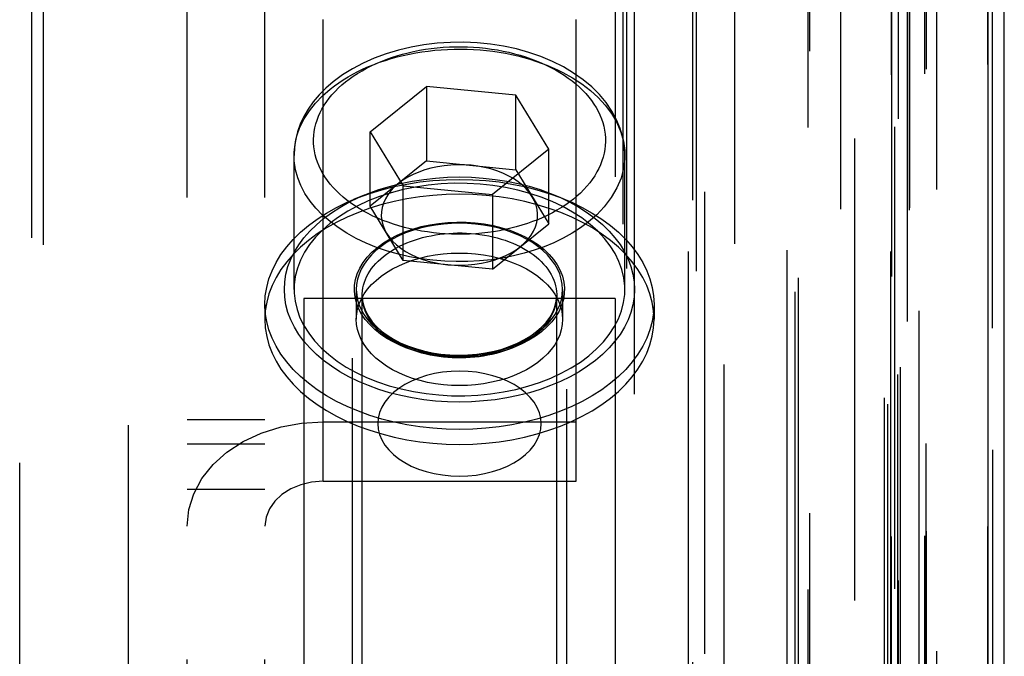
# Model space of a CAD drawing. Header units: inches. Extents: x 0 to 85, y 0 to 55.
# Tile 81 of 115: x 61.644 to 62.64, y 25.059 to 25.703. Entities that reach past the tile are written whole.
import ezdxf

# ---------------------------------------------------------------- set-up
doc = ezdxf.new("R2010")
doc.units = ezdxf.units.IN
doc.header["$LTSCALE"] = 4.675
doc.header["$MEASUREMENT"] = 0
doc.linetypes.add('HIDDEN', pattern=[0.2, 0.1, -0.1])
for name, color, linetype in [('_114192', 7, 'CONTINUOUS'), ('_20005', 7, 'CONTINUOUS'), ('_25203', 7, 'CONTINUOUS'), ('_27241', 7, 'CONTINUOUS'), ('_76191', 7, 'CONTINUOUS'), ('_99949', 7, 'CONTINUOUS')]:
    doc.layers.add(name, color=color, linetype=linetype)

msp = doc.modelspace()

# ---------------------------------------------------------------- linework, layer by layer
at = {"layer": '_114192', "color": 8, "linetype": 'HIDDEN'}
for p, q in [((61.99264, 25.52597), (61.98193, 25.52151)), ((62.18538, 25.52597), (62.19609, 25.52151)), ((61.98468, 25.43041), (61.98468, 25.40025)), ((62.19334, 25.43041), (62.19334, 25.40025)), ((61.89216, 25.41533), (61.89216, 25.40025)), ((62.28586, 25.41533), (62.28586, 25.40025))]:
    msp.add_line(p, q, dxfattribs=at)
for points in [[(61.98193, 25.52151), (61.98673, 25.52345), (61.99845, 25.52768), (62.01058, 25.53139), (62.02309, 25.53456), (62.0359, 25.53717), (62.04896, 25.53922), (62.0622, 25.54069), (62.07558, 25.54157), (62.08901, 25.54187)], [(61.99264, 25.52597), (61.99682, 25.52766), (62.00734, 25.53147), (62.01825, 25.53481), (62.02952, 25.53768), (62.04108, 25.54005), (62.05287, 25.5419), (62.06483, 25.54323), (62.07687, 25.54402), (62.08901, 25.54429)], [(62.08901, 25.54429), (62.10113, 25.54403), (62.11314, 25.54323), (62.12507, 25.54191), (62.13683, 25.54007), (62.14837, 25.53771), (62.15963, 25.53485), (62.17053, 25.53152), (62.18105, 25.52772), (62.18538, 25.52597)], [(62.08901, 25.54187), (62.10244, 25.54157), (62.11581, 25.54069), (62.12906, 25.53922), (62.14212, 25.53717), (62.15493, 25.53456), (62.16743, 25.53139), (62.17957, 25.52768), (62.19129, 25.52345), (62.19609, 25.52151)], [(62.08901, 25.52679), (62.07554, 25.52649), (62.06219, 25.52561), (62.04893, 25.52414), (62.03586, 25.52209), (62.02305, 25.51947), (62.01055, 25.5163), (61.99844, 25.5126), (61.98675, 25.50837), (61.97551, 25.50364), (61.96479, 25.49841), (61.95466, 25.49273), (61.94515, 25.48662), (61.93632, 25.48011), (61.92819, 25.47323), (61.92083, 25.46601), (61.91424, 25.45849), (61.90847, 25.45068), (61.90353, 25.44264), (61.89946, 25.43439), (61.89627, 25.42598), (61.89399, 25.41745), (61.89261, 25.40885), (61.89216, 25.40025)], [(61.89216, 25.41533), (61.89262, 25.42397), (61.89399, 25.43256), (61.89628, 25.44108), (61.89946, 25.44947), (61.90352, 25.45771), (61.90846, 25.46574), (61.91423, 25.47355), (61.92082, 25.48108), (61.92819, 25.4883), (61.93631, 25.49519), (61.94514, 25.5017), (61.95465, 25.50781), (61.96478, 25.51349), (61.97549, 25.51871), (61.98193, 25.52151)], [(62.08901, 25.31653), (62.07689, 25.3168), (62.06488, 25.31759), (62.05295, 25.31892), (62.04119, 25.32076), (62.02965, 25.32312), (62.01839, 25.32597), (62.00749, 25.3293), (61.99697, 25.33311), (61.98686, 25.33737), (61.97721, 25.34207), (61.96809, 25.34718), (61.95953, 25.35268), (61.95158, 25.35854), (61.94428, 25.36473), (61.93765, 25.37123), (61.93172, 25.378), (61.92653, 25.38502), (61.92209, 25.39225), (61.91843, 25.39967), (61.91555, 25.40723), (61.9135, 25.4149), (61.91226, 25.42265), (61.91185, 25.43042), (61.91226, 25.43819), (61.9135, 25.44593), (61.91555, 25.45359), (61.91842, 25.46114), (61.92208, 25.46855), (61.92651, 25.47577), (61.93169, 25.48278), (61.9376, 25.48955), (61.94422, 25.49604), (61.95151, 25.50222), (61.95944, 25.50808), (61.96798, 25.51358), (61.97708, 25.51869), (61.98671, 25.52339), (61.99264, 25.52597)], [(62.28586, 25.40025), (62.2854, 25.40893), (62.28402, 25.41752), (62.28173, 25.42603), (62.27855, 25.43442), (62.27448, 25.44265), (62.26955, 25.45067), (62.26379, 25.45846), (62.25722, 25.46598), (62.24987, 25.47318), (62.24177, 25.48005), (62.23296, 25.48656), (62.22347, 25.49267), (62.21336, 25.49834), (62.20266, 25.50357), (62.19143, 25.50831), (62.17974, 25.51255), (62.16762, 25.51626), (62.1551, 25.51944), (62.14227, 25.52207), (62.12917, 25.52412), (62.11588, 25.5256), (62.10251, 25.52649), (62.08901, 25.52679)], [(62.18538, 25.52597), (62.19116, 25.52346), (62.20081, 25.51876), (62.20993, 25.51364), (62.21849, 25.50814), (62.22643, 25.50228), (62.23374, 25.49609), (62.24037, 25.4896), (62.24629, 25.48283), (62.25149, 25.47581), (62.25593, 25.46858), (62.25959, 25.46116), (62.26247, 25.45359), (62.26452, 25.44592), (62.26576, 25.43818), (62.26617, 25.4304), (62.26576, 25.42263), (62.26452, 25.4149), (62.26247, 25.40723), (62.2596, 25.39968), (62.25594, 25.39227), (62.25151, 25.38505), (62.24633, 25.37804), (62.24041, 25.37128), (62.2338, 25.36479), (62.22651, 25.3586), (62.21858, 25.35275), (62.21004, 25.34725), (62.20094, 25.34214), (62.19131, 25.33744), (62.1812, 25.33317), (62.17068, 25.32936), (62.15977, 25.32601), (62.1485, 25.32315), (62.13694, 25.32078), (62.12515, 25.31893), (62.11319, 25.3176), (62.10115, 25.3168), (62.08901, 25.31653)], [(62.19609, 25.52151), (62.20253, 25.51871), (62.21324, 25.51349), (62.22337, 25.50781), (62.23287, 25.5017), (62.24171, 25.49519), (62.24983, 25.4883), (62.2572, 25.48108), (62.26379, 25.47355), (62.26956, 25.46574), (62.27449, 25.45771), (62.27856, 25.44947), (62.28174, 25.44108), (62.28403, 25.43256), (62.2854, 25.42397), (62.28586, 25.41533)], [(62.08901, 25.49748), (62.08082, 25.49727), (62.07272, 25.49665), (62.06469, 25.49563), (62.0568, 25.4942), (62.04911, 25.49238), (62.04167, 25.49017), (62.03456, 25.48762), (62.02777, 25.48471), (62.0213, 25.48143), (62.01523, 25.47783), (62.00964, 25.47394), (62.00454, 25.46977), (61.99997, 25.46537), (61.99596, 25.46075), (61.99254, 25.45594), (61.98971, 25.45099), (61.9875, 25.44591), (61.98592, 25.44074), (61.98498, 25.43551), (61.98468, 25.43041)], [(62.19334, 25.43041), (62.193, 25.43582), (62.19202, 25.44103), (62.19041, 25.44618), (62.18819, 25.45123), (62.18535, 25.45615), (62.18192, 25.46092), (62.17792, 25.4655), (62.17338, 25.46986), (62.16831, 25.47399), (62.16275, 25.47786), (62.15672, 25.48143), (62.15029, 25.48469), (62.14354, 25.48759), (62.13645, 25.49014), (62.12904, 25.49234), (62.12136, 25.49417), (62.11346, 25.49561), (62.1054, 25.49664), (62.09726, 25.49726), (62.08901, 25.49748)], [(61.98468, 25.40025), (61.98502, 25.40566), (61.986, 25.41087), (61.9876, 25.41602), (61.98983, 25.42107), (61.99267, 25.42599), (61.9961, 25.43076), (62.0001, 25.43534), (62.00464, 25.4397), (62.00971, 25.44383), (62.01527, 25.4477), (62.0213, 25.45127), (62.02773, 25.45453), (62.03448, 25.45743), (62.04156, 25.45998), (62.04898, 25.46218), (62.05666, 25.46401), (62.06456, 25.46545), (62.07262, 25.46648), (62.08076, 25.4671), (62.08901, 25.46732)], [(62.08901, 25.46732), (62.0972, 25.46711), (62.1053, 25.46649), (62.11333, 25.46547), (62.12122, 25.46404), (62.12891, 25.46222), (62.13635, 25.46002), (62.14346, 25.45746), (62.15025, 25.45455), (62.15672, 25.45127), (62.16278, 25.44767), (62.16838, 25.44378), (62.17348, 25.43961), (62.17805, 25.43521), (62.18206, 25.43059), (62.18548, 25.42579), (62.18831, 25.42083), (62.19051, 25.41575), (62.19209, 25.41058), (62.19304, 25.40536), (62.19334, 25.40025)], [(61.98468, 25.43041), (61.98502, 25.42501), (61.986, 25.41979), (61.9876, 25.41464), (61.98983, 25.40959), (61.99267, 25.40467), (61.9961, 25.39991), (62.0001, 25.39533), (62.00464, 25.39096), (62.00971, 25.38683), (62.01527, 25.38297), (62.0213, 25.3794), (62.02773, 25.37614), (62.03448, 25.37324), (62.04156, 25.37069), (62.04898, 25.36848), (62.05666, 25.36665), (62.06456, 25.36522), (62.07262, 25.36418), (62.08076, 25.36356), (62.08901, 25.36335)], [(62.08901, 25.36335), (62.0972, 25.36356), (62.1053, 25.36417), (62.11333, 25.3652), (62.12122, 25.36663), (62.12891, 25.36845), (62.13635, 25.37065), (62.14346, 25.37321), (62.15025, 25.37612), (62.15672, 25.37939), (62.16278, 25.38299), (62.16838, 25.38689), (62.17348, 25.39105), (62.17805, 25.39546), (62.18206, 25.40008), (62.18548, 25.40488), (62.18831, 25.40984), (62.19051, 25.41491), (62.19209, 25.42008), (62.19304, 25.42531), (62.19334, 25.43041)], [(62.08901, 25.2888), (62.07558, 25.2891), (62.0622, 25.28998), (62.04896, 25.29145), (62.0359, 25.29349), (62.02309, 25.29611), (62.01058, 25.29928), (61.99845, 25.30299), (61.98673, 25.30722), (61.97549, 25.31196), (61.96478, 25.31718), (61.95465, 25.32286), (61.94514, 25.32897), (61.93631, 25.33548), (61.92819, 25.34236), (61.92082, 25.34959), (61.91423, 25.35712), (61.90846, 25.36492), (61.90352, 25.37296), (61.89946, 25.38119), (61.89628, 25.38959), (61.89399, 25.3981), (61.89262, 25.4067), (61.89216, 25.41533)], [(62.28586, 25.41533), (62.2854, 25.4067), (62.28403, 25.3981), (62.28174, 25.38959), (62.27856, 25.38119), (62.27449, 25.37296), (62.26956, 25.36492), (62.26379, 25.35712), (62.2572, 25.34959), (62.24983, 25.34236), (62.24171, 25.33548), (62.23287, 25.32897), (62.22337, 25.32286), (62.21324, 25.31718), (62.20253, 25.31196), (62.19129, 25.30722), (62.17957, 25.30299), (62.16743, 25.29928), (62.15493, 25.29611), (62.14212, 25.29349), (62.12906, 25.29145), (62.11581, 25.28998), (62.10244, 25.2891), (62.08901, 25.2888)], [(61.89216, 25.40025), (61.89262, 25.39158), (61.894, 25.38299), (61.89629, 25.37448), (61.89947, 25.36609), (61.90354, 25.35786), (61.90846, 25.34983), (61.91423, 25.34204), (61.9208, 25.33453), (61.92814, 25.32732), (61.93625, 25.32045), (61.94506, 25.31395), (61.95455, 25.30784), (61.96466, 25.30216), (61.97536, 25.29694), (61.98659, 25.2922), (61.99828, 25.28796), (62.0104, 25.28425), (62.02291, 25.28107), (62.03575, 25.27844), (62.04885, 25.27638), (62.06214, 25.27491), (62.07551, 25.27402), (62.08901, 25.27372)], [(62.08901, 25.33319), (62.08082, 25.3334), (62.07272, 25.33401), (62.06469, 25.33504), (62.0568, 25.33647), (62.04911, 25.33829), (62.04167, 25.34049), (62.03456, 25.34305), (62.02777, 25.34596), (62.0213, 25.34924), (62.01523, 25.35283), (62.00964, 25.35673), (62.00454, 25.36089), (61.99997, 25.3653), (61.99596, 25.36992), (61.99254, 25.37472), (61.98971, 25.37968), (61.9875, 25.38476), (61.98592, 25.38992), (61.98498, 25.39515), (61.98468, 25.40025)], [(62.08901, 25.27372), (62.10248, 25.27402), (62.11583, 25.2749), (62.12908, 25.27637), (62.14215, 25.27842), (62.15497, 25.28104), (62.16747, 25.28421), (62.17958, 25.28791), (62.19127, 25.29213), (62.20251, 25.29687), (62.21323, 25.30209), (62.22336, 25.30777), (62.23287, 25.31389), (62.2417, 25.3204), (62.24982, 25.32728), (62.25719, 25.3345), (62.26377, 25.34202), (62.26955, 25.34983), (62.27449, 25.35787), (62.27856, 25.36612), (62.28175, 25.37453), (62.28403, 25.38305), (62.2854, 25.39166), (62.28586, 25.40025)], [(62.19334, 25.40025), (62.193, 25.39485), (62.19202, 25.38963), (62.19041, 25.38449), (62.18819, 25.37944), (62.18535, 25.37451), (62.18192, 25.36975), (62.17792, 25.36517), (62.17338, 25.3608), (62.16831, 25.35667), (62.16275, 25.35281), (62.15672, 25.34924), (62.15029, 25.34598), (62.14354, 25.34308), (62.13645, 25.34053), (62.12904, 25.33832), (62.12136, 25.3365), (62.11346, 25.33506), (62.1054, 25.33402), (62.09726, 25.3334), (62.08901, 25.33319)]]:
    msp.add_lwpolyline(points, dxfattribs=at)
at = {"layer": '_20005', "color": 8, "linetype": 'HIDDEN'}
for p, q in [((62.24649, 25.42123), (61.93153, 25.42123)), ((61.93153, 25.42123), (61.93153, 23.88379)), ((62.24649, 25.42123), (62.24649, 23.88379)), ((62.00633, 24.43255), (62.00633, 25.2947)), ((62.17169, 24.43255), (62.17169, 25.2947))]:
    msp.add_line(p, q, dxfattribs=at)
for points in [[(62.17169, 25.2947), (62.17122, 25.30029), (62.16987, 25.30576), (62.16763, 25.31114), (62.16453, 25.31633), (62.16059, 25.32128), (62.15589, 25.32594), (62.15049, 25.33023), (62.14443, 25.33413), (62.13773, 25.33763), (62.13048, 25.34067), (62.12277, 25.34321), (62.11468, 25.34521), (62.10631, 25.34666), (62.09776, 25.34754), (62.08913, 25.34784), (62.0805, 25.34756), (62.07196, 25.3467), (62.06361, 25.34527), (62.05554, 25.34329), (62.04783, 25.34078), (62.04057, 25.33776), (62.03385, 25.33428), (62.02775, 25.33038), (62.0223, 25.32609), (62.01755, 25.32142), (62.01357, 25.31644), (62.01043, 25.31122), (62.00816, 25.30581), (62.0068, 25.30031), (62.00633, 25.2947)], [(62.00633, 25.2947), (62.0068, 25.2891), (62.00814, 25.28363), (62.01039, 25.27826), (62.01349, 25.27306), (62.01743, 25.26811), (62.02213, 25.26345), (62.02753, 25.25916), (62.03359, 25.25526), (62.04029, 25.25176), (62.04754, 25.24872), (62.05525, 25.24619), (62.06334, 25.24418), (62.07171, 25.24273), (62.08025, 25.24185), (62.08889, 25.24155), (62.09752, 25.24183), (62.10606, 25.2427), (62.11441, 25.24412), (62.12248, 25.24611), (62.13019, 25.24861), (62.13745, 25.25163), (62.14417, 25.25511), (62.15027, 25.25901), (62.15572, 25.2633), (62.16047, 25.26798), (62.16445, 25.27295), (62.16759, 25.27818), (62.16986, 25.28358), (62.17122, 25.28908), (62.17169, 25.2947)]]:
    msp.add_lwpolyline(points, dxfattribs=at)
at = {"layer": '_25203', "color": 8, "linetype": 'HIDDEN'}
for p, q in [((62.24649, 33.4919), (62.24649, 20.78561)), ((62.44334, 20.99672), (62.44334, 33.4919)), ((62.26617, 21.58463), (62.26617, 33.46797)), ((62.25436, 33.44404), (62.25436, 21.84983)), ((62.44176, 21.85445), (62.44176, 33.44362)), ((61.64413, 21.98243), (61.64413, 33.43207)), ((61.65594, 33.43028), (61.65594, 22.00232)), ((61.66775, 33.4231), (61.66775, 22.08188)), ((62.35696, 22.08188), (62.35696, 33.4231)), ((62.36719, 33.424), (62.36719, 22.07194)), ((62.32523, 20.84592), (62.32523, 33.2788)), ((62.32869, 20.77391), (62.32869, 33.0874)), ((62.47484, 20.83688), (62.47484, 33.06967)), ((62.52902, 33.07513), (62.52902, 20.90266)), ((62.54432, 20.83566), (62.54432, 33.03139)), ((62.54472, 20.838), (62.54472, 33.02905)), ((62.33704, 33.00935), (62.33704, 20.83688)), ((62.4202, 32.95036), (62.4202, 21.19216)), ((62.52637, 20.76875), (62.52637, 32.95684)), ((62.2583, 20.77656), (62.2583, 32.94903)), ((62.32034, 32.94903), (62.32034, 20.77656)), ((62.52503, 32.94903), (62.52503, 20.77656)), ((62.42855, 21.22053), (62.42855, 32.92729)), ((62.43153, 32.92232), (62.43153, 21.2255)), ((62.5424, 20.72295), (62.5424, 32.89542)), ((62.55381, 32.88871), (62.55381, 20.71624)), ((62.62838, 20.71624), (62.62838, 32.88871)), ((62.51862, 32.80089), (62.51862, 20.62841)), ((62.52208, 32.79449), (62.52208, 19.56849)), ((62.48898, 19.50568), (62.48898, 31.67815)), ((61.98074, 24.89358), (61.98074, 26.26446)), ((62.19728, 26.26446), (62.19728, 24.89358))]:
    msp.add_line(p, q, dxfattribs=at)
at = {"layer": '_25203', "color": 7, "linetype": 'Continuous'}
for p, q in [((62.64019, 20.64901), (62.64019, 30.21475)), ((62.62363, 30.20709), (62.62363, 20.63663))]:
    msp.add_line(p, q, dxfattribs=at)
at = {"layer": '_27241', "color": 8, "linetype": 'HIDDEN'}
for p, q in [((61.99867, 25.59004), (62.05574, 25.63591)), ((62.14608, 25.62708), (62.05574, 25.63591)), ((62.05574, 25.63591), (62.05574, 25.56051)), ((62.17935, 25.57238), (62.14608, 25.62708)), ((62.14608, 25.55168), (62.14608, 25.62708)), ((61.99867, 25.59004), (62.03194, 25.53534)), ((61.99867, 25.51464), (61.99867, 25.59004)), ((62.17935, 25.57238), (62.12228, 25.52651)), ((62.17935, 25.49698), (62.17935, 25.57238)), ((61.92169, 25.43041), (61.92169, 25.56613)), ((62.05574, 25.56051), (61.99867, 25.51464)), ((62.05574, 25.56051), (62.14608, 25.55168)), ((62.25633, 25.43041), (62.25633, 25.56613)), ((62.14608, 25.55168), (62.17935, 25.49698)), ((62.03194, 25.53534), (62.12228, 25.52651)), ((62.03194, 25.45994), (62.03194, 25.53534)), ((62.12228, 25.52651), (62.12228, 25.45111)), ((62.03194, 25.45994), (61.99867, 25.51464)), ((62.12228, 25.45111), (62.17935, 25.49698)), ((62.12228, 25.45111), (62.03194, 25.45994)), ((61.99058, 24.96129), (61.99058, 25.42438)), ((62.18743, 24.96129), (62.18743, 25.42438))]:
    msp.add_line(p, q, dxfattribs=at)
for points in [[(62.25633, 25.56613), (62.25582, 25.57519), (62.25427, 25.58428), (62.25167, 25.59333), (62.248, 25.60226), (62.24326, 25.61102), (62.23747, 25.61952), (62.23067, 25.62767), (62.22287, 25.63542), (62.21413, 25.64272), (62.20451, 25.64949), (62.19412, 25.65568), (62.18302, 25.66125), (62.17136, 25.66614), (62.15918, 25.67035), (62.14655, 25.67386), (62.13357, 25.67666), (62.12035, 25.67873), (62.10694, 25.68007), (62.09343, 25.68067), (62.0799, 25.68055), (62.06644, 25.67969), (62.05312, 25.6781), (62.04002, 25.67579), (62.02722, 25.67277), (62.01481, 25.66905), (62.00287, 25.66465), (61.99149, 25.65959), (61.98074, 25.65391), (61.97068, 25.64762), (61.96137, 25.64074)], [(61.95833, 25.6333), (61.96253, 25.63655), (61.96693, 25.63968), (61.97152, 25.64271), (61.97629, 25.64561), (61.98123, 25.6484), (61.98633, 25.65105), (61.9916, 25.65358), (61.99702, 25.65597), (62.00258, 25.65822), (62.00827, 25.66033), (62.01408, 25.6623), (62.02002, 25.66411), (62.02605, 25.66578), (62.03219, 25.66729), (62.03841, 25.66865), (62.04471, 25.66984), (62.05108, 25.67088), (62.05751, 25.67176), (62.06398, 25.67247), (62.0705, 25.67302), (62.07704, 25.67341), (62.0836, 25.67363), (62.09017, 25.67368), (62.09674, 25.67357), (62.1033, 25.67329), (62.10983, 25.67285), (62.11633, 25.67224), (62.12279, 25.67147), (62.1292, 25.67053), (62.13554, 25.66944), (62.14182, 25.66818), (62.14801, 25.66677), (62.15411, 25.66521), (62.16011, 25.66349), (62.16601, 25.66162), (62.17178, 25.6596), (62.17742, 25.65744), (62.18293, 25.65514), (62.1883, 25.6527), (62.19351, 25.65013)], [(61.97371, 25.64048), (61.97737, 25.64333), (61.98138, 25.64617), (61.98581, 25.64906), (61.99043, 25.65185), (61.9949, 25.65434), (61.99954, 25.6567), (62.00464, 25.65908), (62.00988, 25.66133), (62.01496, 25.66332), (62.02016, 25.66516), (62.02577, 25.66696), (62.03149, 25.66861), (62.03702, 25.67004), (62.04261, 25.6713), (62.04854, 25.67247), (62.05456, 25.67349), (62.06044, 25.67432), (62.06639, 25.67499), (62.07258, 25.67552), (62.07881, 25.67588), (62.08485, 25.67608), (62.0909, 25.6761), (62.09712, 25.67596), (62.10333, 25.67566), (62.10935, 25.67521), (62.11533, 25.67459), (62.12139, 25.6738), (62.12741, 25.67284), (62.13324, 25.67175), (62.13898, 25.67051), (62.14473, 25.66909), (62.15038, 25.66752), (62.15585, 25.66583), (62.16121, 25.66399), (62.16648, 25.66199), (62.17162, 25.65986), (62.1766, 25.6576), (62.18142, 25.65522), (62.18609, 25.65271), (62.19059, 25.65008), (62.19493, 25.64732), (62.19909, 25.64445), (62.20304, 25.64149), (62.20679, 25.63843), (62.21038, 25.63524), (62.21376, 25.63196), (62.21688, 25.62865), (62.21979, 25.62524), (62.22253, 25.6217), (62.22504, 25.6181), (62.22727, 25.6145), (62.22926, 25.61085), (62.23106, 25.60705), (62.23263, 25.6032), (62.23391, 25.59943), (62.23493, 25.59562), (62.23574, 25.59166), (62.2363, 25.58768), (62.2366, 25.58383), (62.23664, 25.57998), (62.23642, 25.576), (62.23596, 25.57204), (62.23528, 25.56826), (62.23434, 25.56449), (62.23309, 25.56055), (62.23161, 25.55663), (62.22997, 25.55297), (62.22808, 25.54934), (62.22581, 25.54555), (62.22332, 25.54181), (62.22077, 25.53838), (62.21797, 25.53501), (62.21474, 25.53149), (62.21131, 25.52804), (62.20785, 25.52488), (62.20431, 25.52194)], [(62.19351, 25.65013), (62.20352, 25.64455), (62.21288, 25.63843), (62.22145, 25.63185), (62.22933, 25.62472), (62.23652, 25.6169), (62.24283, 25.60845), (62.24819, 25.59927), (62.25224, 25.58977), (62.25485, 25.58041), (62.25615, 25.57113), (62.25633, 25.56613)], [(61.96137, 25.64074), (61.95388, 25.63425), (61.94714, 25.62743), (61.94116, 25.62032), (61.93596, 25.61295), (61.93157, 25.6054), (61.928, 25.59769), (61.92523, 25.58989), (61.92326, 25.582), (61.92208, 25.57407), (61.92169, 25.56613)], [(62.20431, 25.52194), (62.20065, 25.51909), (62.19664, 25.51625), (62.1922, 25.51335), (62.18759, 25.51056), (62.18312, 25.50808), (62.17848, 25.50572), (62.17338, 25.50334), (62.16814, 25.50109), (62.16306, 25.4991), (62.15786, 25.49726), (62.15224, 25.49546), (62.14652, 25.49381), (62.141, 25.49238), (62.1354, 25.49112), (62.12947, 25.48995), (62.12346, 25.48893), (62.11757, 25.4881), (62.11163, 25.48743), (62.10544, 25.4869), (62.09921, 25.48654), (62.09317, 25.48634), (62.08712, 25.48632), (62.0809, 25.48646), (62.07469, 25.48676), (62.06867, 25.48721), (62.06269, 25.48783), (62.05662, 25.48862), (62.05061, 25.48957), (62.04478, 25.49066), (62.03904, 25.49191), (62.03329, 25.49333), (62.02764, 25.4949), (62.02216, 25.49659), (62.01681, 25.49843), (62.01154, 25.50042), (62.0064, 25.50256), (62.00142, 25.50481), (61.9966, 25.5072), (61.99193, 25.50971), (61.98743, 25.51234), (61.98309, 25.5151), (61.97893, 25.51797), (61.97498, 25.52092), (61.97123, 25.52399), (61.96764, 25.52718), (61.96426, 25.53045), (61.96113, 25.53377), (61.95823, 25.53718), (61.95549, 25.54072), (61.95298, 25.54432), (61.95075, 25.54791), (61.94876, 25.55157), (61.94695, 25.55537), (61.94539, 25.55921), (61.94411, 25.56299), (61.94308, 25.56679), (61.94228, 25.57076), (61.94171, 25.57473), (61.94142, 25.57858), (61.94138, 25.58243), (61.9416, 25.58642), (61.94206, 25.59038), (61.94274, 25.59416), (61.94368, 25.59792), (61.94492, 25.60187), (61.94641, 25.60579), (61.94805, 25.60945), (61.94994, 25.61307), (61.95221, 25.61687), (61.95469, 25.62061), (61.95725, 25.62404), (61.96004, 25.6274), (61.96328, 25.63093), (61.96671, 25.63437), (61.97017, 25.63753), (61.97371, 25.64048)], [(61.92169, 25.56613), (61.92176, 25.56938), (61.92265, 25.57764), (61.92453, 25.58587), (61.92767, 25.59463), (61.93199, 25.60329), (61.93721, 25.61137), (61.94335, 25.61906), (61.95042, 25.62639), (61.95833, 25.6333)], [(61.98451, 25.48213), (61.97505, 25.48737), (61.96622, 25.49307), (61.95806, 25.49917), (61.9506, 25.50569), (61.94385, 25.51263), (61.93788, 25.51996), (61.93271, 25.52773), (61.92851, 25.53572), (61.92541, 25.54358), (61.9232, 25.55167), (61.92192, 25.56049), (61.92169, 25.56613)], [(62.25633, 25.56613), (62.25622, 25.56219), (62.2551, 25.55309), (62.25251, 25.54326), (62.24834, 25.53329), (62.24258, 25.52343), (62.23553, 25.5142), (62.22785, 25.5061), (62.21969, 25.49896)], [(62.10091, 25.5561), (62.09402, 25.55657), (62.08714, 25.55666), (62.08025, 25.55636), (62.07343, 25.55568), (62.06673, 25.55462), (62.0602, 25.55319), (62.05388, 25.55139), (62.04784, 25.54925), (62.0421, 25.54678), (62.03673, 25.54399), (62.03177, 25.54093), (62.02721, 25.53758)], [(62.13843, 25.54554), (62.13283, 25.54816), (62.12695, 25.55045), (62.12075, 25.5524), (62.11431, 25.55401), (62.10771, 25.55524), (62.10091, 25.5561)], [(62.16271, 25.52433), (62.15991, 25.5284), (62.15659, 25.53228), (62.15274, 25.53596), (62.14841, 25.53942), (62.14365, 25.5426), (62.13843, 25.54554)], [(62.19351, 25.51441), (62.18293, 25.51942), (62.17183, 25.52387), (62.16017, 25.52775), (62.14806, 25.53105), (62.13559, 25.53371), (62.12284, 25.53574), (62.10995, 25.53712), (62.09691, 25.53785), (62.08372, 25.53791), (62.07053, 25.53731), (62.05745, 25.53603), (62.04458, 25.5341), (62.03199, 25.53153), (62.01977, 25.52832), (62.00799, 25.52451), (61.99672, 25.52013), (61.98604, 25.51519), (61.97601, 25.50973), (61.96668, 25.50379), (61.95811, 25.4974), (61.95035, 25.49061), (61.94344, 25.48345), (61.93743, 25.47596), (61.93235, 25.4682), (61.92824, 25.46021), (61.9251, 25.45203), (61.92297, 25.44372), (61.92186, 25.43532), (61.92169, 25.43041)], [(62.02721, 25.53758), (62.02312, 25.53398), (62.01956, 25.5302), (62.01652, 25.52621), (62.01403, 25.52208), (62.01211, 25.51781), (62.01078, 25.51346), (62.01004, 25.50905), (62.0099, 25.50461), (62.01036, 25.50018), (62.01142, 25.4958), (62.01307, 25.49151), (62.01531, 25.48729)], [(62.15081, 25.47404), (62.1549, 25.47764), (62.15846, 25.48142), (62.1615, 25.48541), (62.16399, 25.48955), (62.16591, 25.49381), (62.16724, 25.49816), (62.16798, 25.50257), (62.16812, 25.50701), (62.16766, 25.51144), (62.16659, 25.51582), (62.16495, 25.52012), (62.16271, 25.52433)], [(62.25633, 25.43041), (62.25624, 25.43394), (62.2553, 25.44236), (62.25332, 25.45071), (62.25035, 25.45892), (62.24641, 25.46691), (62.24151, 25.47467), (62.23565, 25.48221), (62.22887, 25.48945), (62.22122, 25.49633), (62.21274, 25.50282), (62.20351, 25.50884), (62.19351, 25.51441)], [(62.21969, 25.49896), (62.21154, 25.49288), (62.20288, 25.48733), (62.19383, 25.4823), (62.18442, 25.47777), (62.1747, 25.47375), (62.16468, 25.4702), (62.15432, 25.46711), (62.14364, 25.46447), (62.13265, 25.4623), (62.1213, 25.4606), (62.1094, 25.45938), (62.0974, 25.45871), (62.08584, 25.4586), (62.07426, 25.45899), (62.06224, 25.45996), (62.05023, 25.4615), (62.03859, 25.46358), (62.0272, 25.46618), (62.01607, 25.46933), (62.00522, 25.47303), (61.99467, 25.4773), (61.98451, 25.48213)], [(62.00599, 25.47309), (62.01211, 25.47758), (62.01877, 25.4817), (62.02599, 25.48544), (62.0337, 25.48876), (62.04183, 25.49164), (62.05031, 25.49405), (62.05903, 25.49597), (62.06799, 25.49739), (62.07717, 25.49831), (62.08646, 25.49872), (62.09577, 25.4986), (62.10503, 25.49796), (62.11416, 25.4968), (62.12309, 25.49513), (62.13175, 25.49297), (62.14008, 25.49034), (62.148, 25.48725), (62.15547, 25.48374), (62.16244, 25.47982), (62.16884, 25.47553), (62.17464, 25.4709), (62.17979, 25.46596), (62.18425, 25.46075), (62.188, 25.45531), (62.19099, 25.44968), (62.19322, 25.4439), (62.19465, 25.43801), (62.19528, 25.43208), (62.1951, 25.42616), (62.19413, 25.42027), (62.19235, 25.41441), (62.18978, 25.40867), (62.18643, 25.40308), (62.18234, 25.39771), (62.17754, 25.3926), (62.17203, 25.38774)], [(62.01214, 25.46389), (62.01506, 25.46613), (62.01814, 25.46828), (62.02137, 25.47034), (62.02474, 25.4723), (62.02825, 25.47416), (62.0319, 25.47591), (62.03566, 25.47755), (62.03954, 25.47907), (62.04352, 25.48048), (62.0476, 25.48178), (62.05177, 25.48294), (62.05601, 25.48399), (62.06033, 25.4849), (62.06471, 25.48569), (62.06914, 25.48634), (62.07361, 25.48687), (62.07812, 25.48726), (62.08265, 25.48752), (62.08719, 25.48764), (62.09174, 25.48762), (62.09628, 25.48747), (62.1008, 25.48719), (62.1053, 25.48677), (62.10977, 25.48622), (62.11419, 25.48554), (62.11856, 25.48473), (62.12286, 25.48379), (62.12709, 25.48272), (62.13125, 25.48153), (62.13531, 25.48021), (62.13927, 25.47878), (62.14312, 25.47723), (62.14686, 25.47556), (62.15048, 25.47379), (62.15396, 25.47192), (62.15731, 25.46994), (62.16051, 25.46786), (62.16356, 25.46569), (62.16644, 25.46343), (62.16917, 25.46109), (62.17172, 25.45868), (62.1741, 25.45618), (62.17629, 25.45362), (62.1783, 25.451), (62.18011, 25.44832), (62.18174, 25.44559), (62.18316, 25.44282), (62.18439, 25.44), (62.18541, 25.43715), (62.18622, 25.43428), (62.18683, 25.43138), (62.18723, 25.42847), (62.18742, 25.42555), (62.18743, 25.42438)], [(62.01531, 25.48729), (62.01811, 25.48322), (62.02143, 25.47935), (62.02528, 25.47566), (62.02961, 25.4722), (62.03437, 25.46902), (62.03959, 25.46608)], [(62.14432, 25.37206), (62.13619, 25.36919), (62.12771, 25.36677), (62.11898, 25.36486), (62.11003, 25.36343), (62.10085, 25.36251), (62.09156, 25.3621), (62.08225, 25.36222), (62.07299, 25.36287), (62.06386, 25.36403), (62.05492, 25.36569), (62.04627, 25.36785), (62.03794, 25.37049), (62.03002, 25.37357), (62.02254, 25.37709), (62.01558, 25.38101), (62.00918, 25.3853), (62.00338, 25.38993), (61.99823, 25.39486), (61.99377, 25.40007), (61.99002, 25.40551), (61.98703, 25.41115), (61.9848, 25.41693), (61.98337, 25.42281), (61.98274, 25.42875), (61.98291, 25.43467), (61.98389, 25.44056), (61.98567, 25.44641), (61.98824, 25.45216), (61.99159, 25.45774), (61.99568, 25.46312), (62.00048, 25.46823), (62.00599, 25.47309)], [(62.07711, 25.45552), (62.084, 25.45505), (62.09088, 25.45496), (62.09776, 25.45526), (62.10459, 25.45594), (62.11129, 25.457), (62.11782, 25.45844), (62.12414, 25.46023), (62.13018, 25.46237), (62.13591, 25.46484), (62.14129, 25.46763), (62.14625, 25.47069), (62.15081, 25.47404)], [(61.99058, 25.42438), (61.99062, 25.42613), (61.99085, 25.42905), (61.99129, 25.43196), (61.99194, 25.43485), (61.9928, 25.43772), (61.99386, 25.44057), (61.99512, 25.44337), (61.99659, 25.44614), (61.99825, 25.44886), (62.00011, 25.45153), (62.00215, 25.45414), (62.00438, 25.45669), (62.0068, 25.45917), (62.00938, 25.46157), (62.01214, 25.46389)], [(62.03959, 25.46608), (62.04518, 25.46346), (62.05107, 25.46117), (62.05727, 25.45922), (62.06371, 25.45761), (62.07031, 25.45639), (62.07711, 25.45552)], [(61.92169, 25.43041), (61.92178, 25.42688), (61.92272, 25.41846), (61.9247, 25.41011), (61.92767, 25.4019), (61.93161, 25.39392), (61.93651, 25.38616), (61.94237, 25.37862), (61.94914, 25.37138), (61.9568, 25.3645), (61.96528, 25.35801), (61.97451, 25.35199), (61.98451, 25.34641)], [(61.98451, 25.34641), (61.99509, 25.3414), (62.00619, 25.33696), (62.01785, 25.33307), (62.02996, 25.32978), (62.04243, 25.32711), (62.05518, 25.32508), (62.06807, 25.3237), (62.08111, 25.32298), (62.0943, 25.32292), (62.10749, 25.32352), (62.12056, 25.32479), (62.13344, 25.32672), (62.14603, 25.3293), (62.15825, 25.3325), (62.17003, 25.33631), (62.18129, 25.3407), (62.19197, 25.34564), (62.20201, 25.35109), (62.21134, 25.35704), (62.21991, 25.36342), (62.22767, 25.37022), (62.23458, 25.37738), (62.24058, 25.38487), (62.24567, 25.39263), (62.24978, 25.40062), (62.25292, 25.4088), (62.25504, 25.41711), (62.25616, 25.42551), (62.25633, 25.43041)], [(61.99058, 25.42438), (61.99097, 25.41908), (61.99222, 25.41355), (61.99431, 25.40811), (61.9972, 25.40284), (62.00086, 25.39776), (62.00522, 25.39294), (62.01026, 25.38838), (62.01596, 25.38411), (62.02226, 25.38017), (62.02915, 25.37657), (62.03656, 25.37337), (62.04443, 25.37059), (62.05269, 25.36826), (62.06129, 25.36642), (62.07014, 25.36507), (62.07916, 25.36424), (62.08827, 25.36393), (62.09739, 25.36415), (62.10643, 25.3649), (62.11533, 25.36617), (62.124, 25.36794), (62.13235, 25.3702), (62.14032, 25.37293), (62.14785, 25.37609), (62.15487, 25.37967), (62.1613, 25.3836), (62.1671, 25.38785)], [(62.14236, 25.37121), (62.13848, 25.36969), (62.1345, 25.36828), (62.13042, 25.36699), (62.12625, 25.36582), (62.12201, 25.36478), (62.11769, 25.36386), (62.11331, 25.36307), (62.10888, 25.36242), (62.10441, 25.36189), (62.0999, 25.3615), (62.09537, 25.36125), (62.09083, 25.36113), (62.08628, 25.36114), (62.08174, 25.36129), (62.07721, 25.36157), (62.07271, 25.36199), (62.06825, 25.36254), (62.06383, 25.36322), (62.05946, 25.36403), (62.05516, 25.36497), (62.05092, 25.36604), (62.04677, 25.36724), (62.04271, 25.36855), (62.03875, 25.36998), (62.0349, 25.37153), (62.03116, 25.3732), (62.02754, 25.37497), (62.02406, 25.37685), (62.02071, 25.37883), (62.01751, 25.3809), (62.01446, 25.38307), (62.01157, 25.38533), (62.00885, 25.38767), (62.0063, 25.39009), (62.00392, 25.39258), (62.00173, 25.39514), (61.99972, 25.39776), (61.9979, 25.40044), (61.99628, 25.40317), (61.99486, 25.40595), (61.99363, 25.40876), (61.99261, 25.41161), (61.9918, 25.41448), (61.99119, 25.41738), (61.99079, 25.42029), (61.9906, 25.42321), (61.99058, 25.42438)], [(62.18743, 25.42438), (62.1874, 25.42263), (62.18717, 25.41971), (62.18673, 25.4168), (62.18608, 25.41391), (62.18522, 25.41104), (62.18416, 25.4082), (62.18289, 25.40539), (62.18143, 25.40262), (62.17977, 25.3999), (62.17791, 25.39723), (62.17587, 25.39462), (62.17363, 25.39207), (62.17122, 25.3896), (62.16864, 25.38719), (62.16588, 25.38487)], [(62.1671, 25.38785), (62.17217, 25.39232), (62.17663, 25.39711), (62.18041, 25.4022), (62.18342, 25.40751), (62.18562, 25.41298), (62.18696, 25.41853), (62.18743, 25.42438)], [(62.17203, 25.38774), (62.16591, 25.38324), (62.15925, 25.37913), (62.15203, 25.37539), (62.14236, 25.37121)], [(62.16588, 25.38487), (62.16296, 25.38263), (62.15988, 25.38048), (62.15665, 25.37842), (62.15328, 25.37646), (62.14976, 25.37461), (62.14612, 25.37286)]]:
    msp.add_lwpolyline(points, dxfattribs=at)
at = {"layer": '_76191', "color": 8, "linetype": 'HIDDEN'}
for p, q in [((62.62363, 22.85307), (62.62363, 32.87448)), ((62.52602, 22.84281), (62.52602, 32.86422)), ((62.64019, 21.80082), (62.64019, 32.84307)), ((62.56145, 21.91332), (62.56145, 32.79961)), ((62.55987, 21.9088), (62.55987, 31.93021)), ((62.53476, 31.8969), (62.53476, 21.87548)), ((62.53212, 31.88936), (62.53212, 21.86795)), ((62.53309, 21.86329), (62.53309, 31.8847)), ((62.56077, 31.81944), (62.56077, 21.79802)), ((62.572, 21.79177), (62.572, 31.81318)), ((62.62838, 31.81318), (62.62838, 21.79177))]:
    msp.add_line(p, q, dxfattribs=at)
at = {"layer": '_99949', "color": 8, "linetype": 'HIDDEN'}
for p, q in [((61.81342, 18.97839), (61.81342, 31.56417)), ((61.89216, 18.97838), (61.89216, 31.56419)), ((61.75436, 19.21565), (61.75436, 30.58802)), ((61.95121, 25.23632), (61.95121, 26.30891)), ((62.20712, 25.23632), (62.20712, 26.30891)), ((61.89216, 25.29857), (61.81342, 25.29857)), ((61.95121, 25.29664), (62.20712, 25.29664)), ((61.81342, 25.27431), (61.89216, 25.27431)), ((61.95121, 25.23632), (62.20712, 25.23632)), ((61.81342, 25.22825), (61.89216, 25.22825))]:
    msp.add_line(p, q, dxfattribs=at)
for points in [[(61.81342, 25.19108), (61.81522, 25.20787), (61.82021, 25.22381), (61.82852, 25.23908), (61.83978, 25.25317), (61.8538, 25.26571), (61.87017, 25.27645), (61.88857, 25.28508), (61.9085, 25.29144), (61.92931, 25.29527), (61.95121, 25.29664)], [(61.95121, 25.23632), (61.93935, 25.23535), (61.92844, 25.23282), (61.91832, 25.22864), (61.90946, 25.22307), (61.90219, 25.21628), (61.89673, 25.20853), (61.89342, 25.20017), (61.89216, 25.19108)]]:
    msp.add_lwpolyline(points, dxfattribs=at)

doc.saveas('drawing.dxf')
